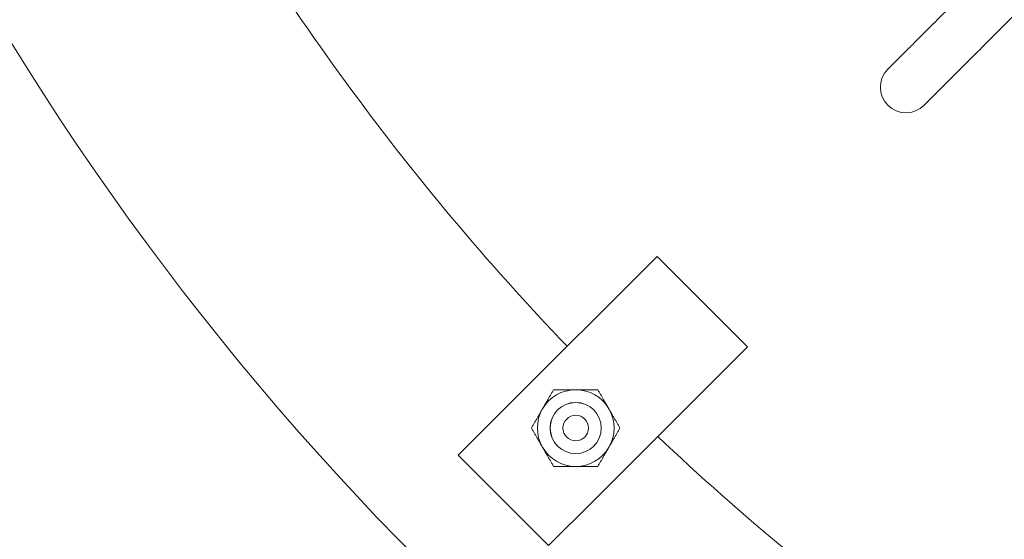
# Model space of a CAD drawing. Header units: inches. Extents: x 1 to 669, y 0 to 417.
# Tile 144 of 256: x 81 to 91, y 349 to 354. Entities that reach past the tile are written whole.
import ezdxf

# ---------------------------------------------------------------- set-up
doc = ezdxf.new("R2010")
doc.units = ezdxf.units.IN
doc.header["$LTSCALE"] = 12
doc.header["$MEASUREMENT"] = 0
doc.layers.get('0').update_dxf_attribs({"linetype": 'CONTINUOUS'})
doc.layers.add('D', color=2, linetype='CONTINUOUS')
doc.styles.get("Standard").update_dxf_attribs({"font": 'SIMPLEX.SHX', "width": 0.875})
doc.dimstyles.new('STANDARD$0', dxfattribs={"dimscale": 32, "dimtxt": 0.09375, "dimasz": 0.0625, "dimexe": 0.03125, "dimexo": 0.03125, "dimgap": 0.03125, "dimtad": 1, "dimtih": 1, "dimtoh": 1, "dimdec": 4, "dimzin": 12, "dimdsep": 46, "dimlunit": 5, "dimtxsty": 'Standard', "dimcen": -0.03125, "dimclrd": 256, "dimclre": 256, "dimclrt": 256, "dimadec": 0, "dimazin": 0, "dimtfac": 0.875, "dimtdec": 4, "dimtofl": 0, "dimtmove": 0, "dimatfit": 3, "dimfxl": 0, "dimtolj": 1, "dimtzin": 12, "dimlwd": 13, "dimlwe": 13, "dimarcsym": 0})

# ---------------------------------------------------------------- blocks, each defined once
blk = doc.blocks.new('*D15')
at = {"layer": 'D', "linetype": 'Continuous', "lineweight": 13}
for p, q in [((140.3262, 367.0834), (140.3262, 305.4684)), ((43.5878, 363.2643), (43.5878, 305.4684)), ((45.5878, 306.4684), (138.3262, 306.4684))]:
    blk.add_line(p, q, dxfattribs=at)
at = {"layer": 'D', "linetype": 'Continuous'}
for points in [[(45.5878, 306.8017), (45.5878, 306.135), (43.5878, 306.4684)], [(138.3262, 306.8017), (138.3262, 306.135), (140.3262, 306.4684)]]:
    blk.add_solid(points, dxfattribs=at)
at = {"layer": 'D', "linetype": 'Continuous', "lineweight": -3, "insert": (88.1614, 308.9684), "char_height": 3, "attachment_point": 5}
blk.add_mtext('\\A1;97{}{\\C2;%%p1}', dxfattribs=at)
blk = doc.blocks.new('*D20')
at = {"layer": 'D', "linetype": 'Continuous', "lineweight": 13}
for p, q in [((76.7637, 367.4605), (76.7637, 312.2413)), ((132.7637, 367.4605), (132.7637, 312.2413)), ((130.7637, 313.2413), (78.7637, 313.2413))]:
    blk.add_line(p, q, dxfattribs=at)
at = {"layer": 'D', "linetype": 'Continuous'}
for points in [[(78.7637, 313.5747), (78.7637, 312.908), (76.7637, 313.2413)], [(130.7637, 313.5747), (130.7637, 312.908), (132.7637, 313.2413)]]:
    blk.add_solid(points, dxfattribs=at)
at = {"layer": 'D', "linetype": 'Continuous', "lineweight": -3, "insert": (97.2028, 315.7413), "char_height": 3, "attachment_point": 5}
blk.add_mtext('\\A1;56', dxfattribs=at)

msp = doc.modelspace()

# ---------------------------------------------------------------- linework, layer by layer
at = {"lineweight": 0}
for p, q in [((93.43415, 356.80539), (90.57172, 353.94295)), ((89.693, 353.77133), (89.48387, 353.56221)), ((90.04655, 353.41778), (89.83742, 353.20865)), ((85.72335, 350.22901), (87.22595, 351.73162)), ((87.22595, 351.73162), (88.10984, 350.84773)), ((88.10984, 350.84773), (86.60724, 349.34513)), ((85.72335, 350.22901), (85.28141, 349.78707)), ((85.28141, 349.78707), (86.16529, 348.90319)), ((86.16529, 348.90319), (86.60724, 349.34513))]:
    msp.add_line(p, q, dxfattribs=at)
for radius in [0.25014, 0.25, 0.125]:
    msp.add_circle((86.43046, 350.05224), radius, dxfattribs=at)
for centre, radius, start, end in [((104.76366, 368.48844), 28, 191.850407, 65.469438), ((104.76366, 368.48844), 25.5, 208.58999, 223.759252), ((89.66065, 353.38543), 0.25, 135, 315), ((86.43046, 350.05224), 0.375, 90, 150), ((86.43046, 350.05224), 0.375, 30, 90), ((86.43046, 350.05224), 0.375, 150, 210), ((86.43046, 350.05224), 0.375, 330, 30), ((104.76366, 368.48844), 25.5, 226.568161, 241.737425), ((86.43046, 350.05224), 0.375, 210, 270), ((86.43046, 350.05224), 0.375, 270, 330)]:
    msp.add_arc(centre, radius, start, end, dxfattribs=at)
for points in [[(89.693, 353.77133), (89.70097, 353.77931), (89.71848, 353.79681), (89.76994, 353.84828), (89.80462, 353.88296), (89.8864, 353.96473), (89.93455, 354.01288), (90.0379, 354.11623), (90.09443, 354.17277), (90.17355, 354.25188), (90.19588, 354.27422), (90.21817, 354.2965)], [(90.57172, 353.94295), (90.51444, 353.88567), (90.45642, 353.82765), (90.34769, 353.71892), (90.2956, 353.66683), (90.20425, 353.57548), (90.1638, 353.53503), (90.09964, 353.47087), (90.0751, 353.44633), (90.05416, 353.42539), (90.04965, 353.42088), (90.04655, 353.41778)]]:
    msp.add_open_spline(points, degree=3, knots=[0, 0, 0, 0, 0.2430264, 0.2430264, 0.4868443, 0.4868443, 0.7306335, 0.7306335, 0.9744238, 0.9744238, 1.0689797, 1.0689797, 1.0689797, 1.0689797], dxfattribs=at)
for points in [[(86.1057, 350.23974), (86.15594, 350.32676), (86.21395, 350.42724)], [(86.21395, 350.42724), (86.32998, 350.42724), (86.43046, 350.42724)], [(86.43046, 350.42724), (86.53094, 350.42724), (86.64697, 350.42724)], [(86.64697, 350.42724), (86.70498, 350.32676), (86.75522, 350.23974)], [(85.99745, 350.05224), (86.05546, 350.15272), (86.1057, 350.23974)], [(86.75522, 350.23974), (86.80546, 350.15272), (86.86347, 350.05224)], [(86.1057, 349.86474), (86.05546, 349.95176), (85.99745, 350.05224)], [(86.86347, 350.05224), (86.80546, 349.95176), (86.75522, 349.86474)], [(86.21395, 349.67724), (86.15594, 349.77772), (86.1057, 349.86474)], [(86.75522, 349.86474), (86.70498, 349.77772), (86.64697, 349.67724)], [(86.43046, 349.67724), (86.32998, 349.67724), (86.21395, 349.67724)], [(86.64697, 349.67724), (86.53094, 349.67724), (86.43046, 349.67724)]]:
    msp.add_rational_spline(points, [1, 1.0379548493, 1], degree=2, dxfattribs=at)

# ---------------------------------------------------------------- dimensions: what is measured, and where the dimension line sits
at = {"layer": 'D', "linetype": 'Continuous', "lineweight": -3}
dim = msp.add_linear_dim(base=(76.76366, 313.24134), p1=(132.76366, 368.46055), p2=(76.76366, 368.46055), dimstyle='STANDARD$0', override={"dimdec": 1, "dimarcsym": 1}, dxfattribs=at)
dim.commit()
dim.dimension.update_dxf_attribs({"geometry": '*D20', "text_midpoint": (97.20283, 313.24134), "dimtype": 160})
dim = msp.add_linear_dim(base=(140.32616, 306.46836), p1=(43.58782, 364.26426), p2=(140.32616, 368.08344), text='<>{}{\\C2;%%p1}', dimstyle='STANDARD$0', override={"dimdec": 0, "dimtp": 1, "dimtm": 1, "dimarcsym": 1}, dxfattribs=at)
dim.commit()
dim.dimension.update_dxf_attribs({"geometry": '*D15', "text_midpoint": (88.16139, 306.46836), "dimtype": 160})

doc.saveas('drawing.dxf')
